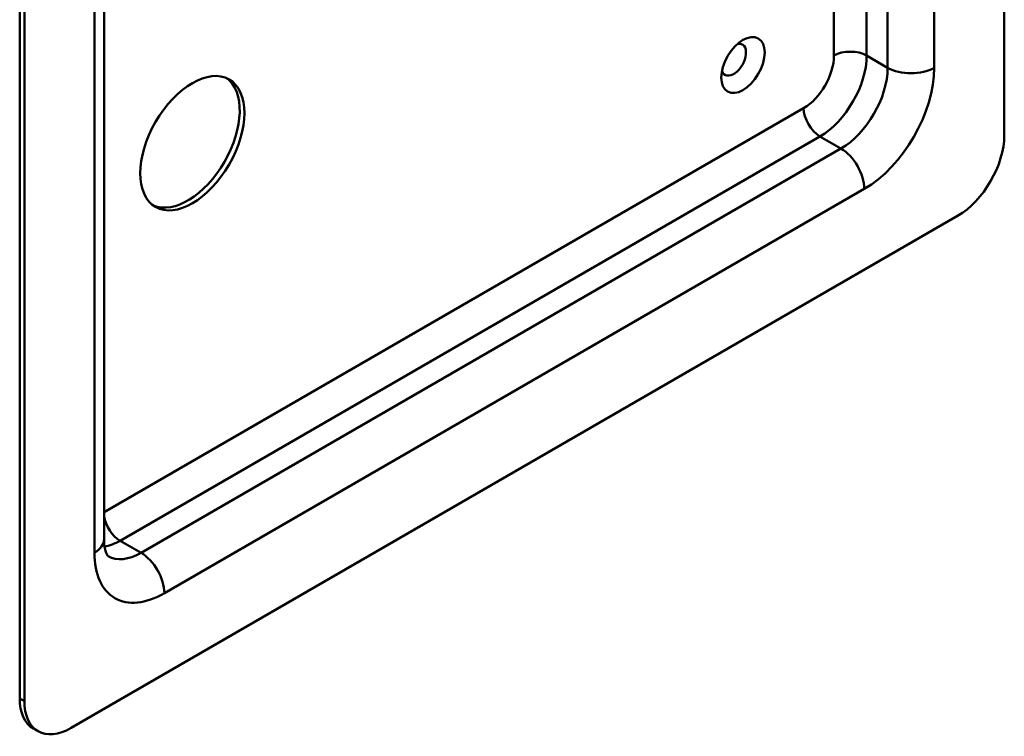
# Model space of a CAD drawing. Header units: millimetres. Extents: x 20 to 833, y 20 to 574.
# Tile 2 of 8: x 361 to 421, y 71 to 114. Entities that reach past the tile are written whole.
import ezdxf

# ---------------------------------------------------------------- set-up
doc = ezdxf.new("R2010")
doc.units = ezdxf.units.MM
doc.header["$LTSCALE"] = 2
doc.layers.add('Sichtbare Kanten(DIN)', color=7, linetype='Continuous', lineweight=50)
doc.layers.add('Sichtbare tangentiale Kanten(DIN)', color=7, linetype='Continuous', lineweight=50)

msp = doc.modelspace()

# ---------------------------------------------------------------- linework, layer by layer
at = {"layer": 'Sichtbare Kanten(DIN)'}
for p, q in [((420.7669, 107.3918), (420.7669, 189.0415)), ((361.0871, 154.9119), (361.0871, 73.2622)), ((361.3699, 154.7486), (361.3699, 73.0989)), ((366.1984, 151.4826), (366.1984, 82.8969)), ((364.1984, 71.4659), (417.9385, 102.4928)), ((362.1984, 71.2678), (361.9155, 71.4311))]:
    msp.add_line(p, q, dxfattribs=at)
for centre, major_axis in [((404.9277, 111.6376), (0.93, 1.6108)), ((371.5523, 106.9019), (2.23, 3.8625))]:
    msp.add_ellipse(centre, major_axis=major_axis, ratio=0.5773503, dxfattribs=at)
for centre, major_axis, start_param, end_param in [((404.362, 111.9642), (-0.53, -0.918), 5.8272815, 9.8806818), ((371.2694, 107.0652), (-2.23, -3.8625), 0.0634602, 3.0781324), ((417.9385, 105.7588), (-2, -3.4641), 0.7853982, 2.3561945), ((363.9155, 74.8952), (-2, -3.4641), 5.4977871, 6.2831853), ((364.1984, 74.7319), (-2, -3.4641), 5.4977871, 7.0685835)]:
    msp.add_ellipse(centre, major_axis=major_axis, ratio=0.5773503, start_param=start_param, end_param=end_param, dxfattribs=at)
msp.add_open_spline([(366.1984, 82.8969), (366.1984, 82.7311), (366.2098, 82.5826), (366.2477, 82.3282), (366.2741, 82.2224), (366.3296, 82.0573), (366.3585, 81.9981), (366.405, 81.9195), (366.4222, 81.9001), (366.4403, 81.8818), (366.441, 81.8823), (366.441, 81.8823)], degree=3, knots=[3.14159265, 3.14159265, 3.14159265, 3.14159265, 3.29867229, 3.29867229, 3.45575192, 3.45575192, 3.61283155, 3.61283155, 3.76991118, 3.76991118, 3.92699082, 3.92699082, 3.92699082, 3.92699082], dxfattribs=at)
at = {"layer": 'Sichtbare tangentiale Kanten(DIN)'}
for p, q in [((416.5243, 180.06), (416.5243, 111.4743)), ((365.6126, 82.0804), (365.6126, 150.6661)), ((413.6958, 111.4743), (413.6958, 137.4972)), ((412.423, 136.2714), (412.423, 112.2091)), ((410.4431, 112.2091), (410.4431, 135.099)), ((413.6958, 111.4743), (412.423, 112.2091)), ((366.1984, 84.5415), (408.6047, 109.0248)), ((409.5946, 107.3101), (367.1682, 82.8152)), ((410.8674, 106.5753), (409.5946, 107.3101)), ((368.441, 82.0804), (410.8674, 106.5753)), ((412.2816, 104.1258), (369.8552, 79.6309)), ((368.441, 82.0804), (367.1682, 82.8152)), ((361.3699, 73.0989), (361.0871, 73.2622))]:
    msp.add_line(p, q, dxfattribs=at)
for centre, major_axis, start_param, end_param in [((408.6047, 111.1477), (1.3, 2.2517), 3.9269908, 5.4977871), ((409.5946, 110.5761), (-2, -3.4641), 0.7853982, 2.3561945), ((411.4331, 111.6376), (1.4, 0), 0.7853982, 2.3561945), ((410.8674, 109.8413), (2, 3.4641), 3.9269908, 5.4977871), ((412.2816, 109.0248), (3, 5.1962), 3.9269908, 5.4977871), ((415.11, 112.2908), (2, 0), 3.9269908, 5.4977871), ((409.5946, 108.4532), (0.7, -1.2124), 3.9269908, 5.4977871), ((410.8674, 104.9423), (1, -1.7321), 0.7853982, 2.3561945), ((367.1682, 83.9583), (-0.7, 1.2124), 0.9872604, 2.3561945), ((364.1984, 82.8969), (2, 0), 5.4977871, 6.2831853), ((367.1682, 86.0812), (-2, -3.4641), 0.4466656, 0.7853982), ((369.8552, 84.5299), (-3, -5.1962), 5.4977871, 7.0685835), ((368.441, 85.3464), (-2, -3.4641), 0, 0.7853982), ((368.441, 80.4474), (-1, 1.7321), 3.9269908, 5.4977871)]:
    msp.add_ellipse(centre, major_axis=major_axis, ratio=0.5773503, start_param=start_param, end_param=end_param, dxfattribs=at)

doc.saveas('drawing.dxf')
